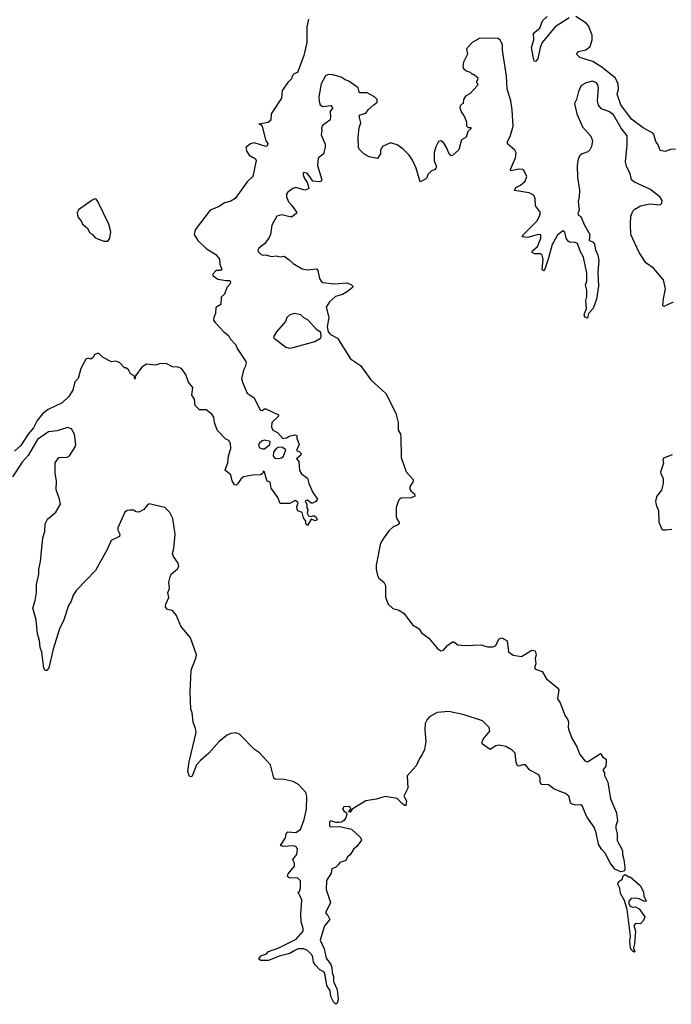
# Model space of a CAD drawing. Extents: x 2494159 to 2685562, y 773219 to 915170.
# Tile 155 of 201: x 2596506 to 2601532, y 895300 to 902890. Entities that reach past the tile are written whole.
import ezdxf

# ---------------------------------------------------------------- set-up
doc = ezdxf.new("R2010")
doc.units = 0

msp = doc.modelspace()

# ---------------------------------------------------------------- linework, layer by layer
at = {"layer": '0CON10XD'}
for points in [[(2598732.5, 902895), (2598721.4, 902835), (2598720.5, 902715), (2598697.1, 902615), (2598653.3, 902495), (2598645, 902483.3), (2598621.7, 902471.7), (2598610.5, 902459.5), (2598603.3, 902435), (2598573.3, 902405), (2598531.2, 902345), (2598525.8, 902285), (2598446.2, 902165), (2598443.3, 902115), (2598421.7, 902098.3), (2598350, 902085), (2598368.3, 902078.3), (2598377, 902067), (2598403.3, 901955), (2598418.8, 901935), (2598415, 901917.5), (2598405, 901913.8), (2598315, 901942), (2598285, 901933.8), (2598250, 901905), (2598258, 901875), (2598275, 901846.7), (2598325, 901816.7), (2598330, 901805), (2598305, 901681.2), (2598260.9, 901639.1), (2598168.6, 901511.4), (2598135, 901490.6), (2598085, 901479.5), (2598045, 901450.6), (2597975, 901421.9), (2597860.5, 901269.5), (2597851.9, 901235), (2597878.7, 901188.7), (2597945, 901126.7), (2598019.5, 901079.5), (2598046, 901045), (2598048.8, 901005), (2598063.8, 900965), (2598055, 900956.2), (2598025, 900957.5), (2598015, 900952.5), (2597992.5, 900925), (2597997.5, 900915), (2598035, 900890), (2598095, 900878.8), (2598125, 900880), (2598131.7, 900871.7), (2598128.8, 900855), (2598103.8, 900825), (2598086.2, 900775), (2598058.8, 900751.2), (2598056.1, 900693.9), (2598018.3, 900671.7), (2598016.7, 900625), (2598002.5, 900595), (2598002, 900575), (2598013.8, 900555), (2598080, 900485), (2598116.2, 900455), (2598129.5, 900429.5), (2598173, 900383), (2598183.3, 900355), (2598250, 900255), (2598253.3, 900245), (2598246.2, 900215), (2598231.2, 900188.8), (2598216.2, 900125), (2598223.8, 900095), (2598261.7, 900011.7), (2598314, 899975), (2598359.7, 899879.7), (2598375, 899876.2), (2598395, 899891.2), (2598405, 899891.2), (2598502.5, 899845), (2598503.3, 899835), (2598451.2, 899785), (2598449.3, 899749.3), (2598457.5, 899725), (2598495, 899707.5), (2598535, 899662.5), (2598564.1, 899665.9), (2598585, 899678.8), (2598625, 899690), (2598642.5, 899685), (2598643.6, 899663.6), (2598662.5, 899615), (2598640, 899570), (2598665, 899560), (2598677.5, 899545), (2598675, 899532.5), (2598640, 899505), (2598658.8, 899485), (2598663.8, 899415), (2598680.5, 899390.5), (2598726.1, 899356.1), (2598736.2, 899315), (2598766.2, 899246.2), (2598802.5, 899195), (2598790, 899175), (2598765, 899162.5), (2598753, 899163), (2598727, 899187), (2598708.3, 899181.7), (2598721.7, 899151.7), (2598720, 899125), (2598727.5, 899115), (2598723.3, 899085), (2598732.5, 899065), (2598755, 899060), (2598775, 899067.5), (2598792.5, 899055), (2598800, 899035), (2598785, 899027.5), (2598755, 899040), (2598725, 898990), (2598712.5, 899005), (2598712.5, 899025), (2598695, 899050), (2598685, 899090), (2598654.2, 899104.2), (2598646.7, 899115), (2598642.5, 899135), (2598652.5, 899165), (2598635, 899180), (2598625, 899180), (2598588.3, 899161.7), (2598515, 899160), (2598496.1, 899206.1), (2598445, 899280), (2598437.5, 899325), (2598415, 899332.5), (2598405.8, 899355), (2598395, 899402.5), (2598385, 899410), (2598381.2, 899395), (2598365, 899380.8), (2598305, 899379.4), (2598233.3, 899365), (2598210.6, 899349.4), (2598185, 899311.2), (2598175, 899302.5), (2598163.9, 899303.9), (2598145.8, 899335), (2598135, 899382.5), (2598095, 899412.5), (2598091.2, 899421.2), (2598112.2, 899475), (2598117.3, 899527.3), (2598133.3, 899585), (2598132.5, 899622.5), (2598120, 899645), (2598095, 899656.2), (2598028, 899725), (2598008.6, 899785), (2598004, 899825), (2597988.3, 899848.3), (2597945, 899882.5), (2597893, 899883), (2597858.8, 899915), (2597853.8, 899965), (2597833.8, 899995), (2597841.2, 900055), (2597808.8, 900095), (2597786.2, 900155), (2597755, 900201.2), (2597725, 900212), (2597685, 900213.8), (2597635, 900240), (2597585, 900236.7), (2597553.6, 900226.4), (2597485, 900234.2), (2597448.5, 900211.5), (2597400, 900145), (2597395, 900120), (2597390, 900145), (2597360.7, 900160.7), (2597345, 900190), (2597325, 900207.5), (2597315, 900207.5), (2597277, 900247), (2597245, 900257.5), (2597215, 900253.3), (2597150, 900285), (2597115, 900320), (2597081.7, 900308.3), (2597072.5, 900285), (2597055.9, 900274.1), (2597035, 900280), (2597016.1, 900273.9), (2596978.3, 900201.7), (2596957.5, 900125), (2596930.9, 900099.1), (2596916.4, 900035), (2596884.4, 899985), (2596833.4, 899936.6), (2596725, 899884.6), (2596683.8, 899855), (2596640.2, 899799.8), (2596613.2, 899745), (2596570.4, 899695), (2596515, 899606.9), (2596465.7, 899565)], [(2600744.8, 902905.2), (2600635, 902835.5), (2600536.7, 902715), (2600520, 902675), (2600502.5, 902587.5), (2600485, 902567.5), (2600475, 902570), (2600471.4, 902581.4), (2600453.3, 902675), (2600472, 902735), (2600470, 902785), (2600516.7, 902825), (2600537.9, 902882.1), (2600575, 902914.3)], [(2601565, 901892.9), (2601525, 901888.6), (2601485, 901874), (2601445, 901882.5), (2601430, 901925), (2601411.4, 901951.4), (2601398.1, 902005), (2601390, 902015), (2601315, 902055.5), (2601225, 902123.5), (2601142.1, 902235), (2601113.3, 902315), (2601124.2, 902355), (2601122.7, 902392.7), (2601100.3, 902440.3), (2600997.1, 902525), (2600927.2, 902567.2), (2600867.5, 902585), (2600825, 902599.2), (2600800.8, 902625), (2600815, 902644.2), (2600871.2, 902658.8), (2600905, 902684.3), (2600922.3, 902735), (2600920.9, 902770.9), (2600892.2, 902842.2), (2600875, 902864), (2600795, 902914.4)], [(2601545, 900711.4), (2601475, 900678), (2601465.8, 900685.8), (2601470.9, 900739.1), (2601486.2, 900815), (2601472.5, 900885), (2601395, 900974.5), (2601335, 901015.8), (2601285, 901096), (2601220, 901235), (2601216.2, 901315), (2601220, 901375), (2601234, 901415), (2601249.5, 901430.5), (2601295, 901454), (2601365, 901470), (2601445, 901463.1), (2601459.2, 901475), (2601460.6, 901495), (2601442.9, 901525), (2601365, 901583.2), (2601246.8, 901636.8), (2601225.5, 901655), (2601215.3, 901705), (2601187.2, 901757.2), (2601178.1, 901795), (2601191.8, 901925), (2601190, 901995), (2601145, 902053.5), (2601085, 902157.3), (2601055, 902180.8), (2600994.1, 902204.1), (2600970, 902230), (2600962.1, 902265), (2600969.4, 902365), (2600965, 902387.5), (2600954.1, 902404.1), (2600925, 902416.1), (2600875, 902404.5), (2600837.6, 902382.4), (2600815, 902337.5), (2600801.4, 902275), (2600786.2, 902245), (2600803.1, 902165), (2600846.9, 902065), (2600911.1, 901991.1), (2600923.5, 901955), (2600917.3, 901912.7), (2600903.8, 901886.2), (2600888.2, 901871.8), (2600843.8, 901856.2), (2600825, 901841.2), (2600813.5, 901816.5), (2600806, 901765), (2600807.1, 901675), (2600822.5, 901575), (2600822, 901525), (2600812.5, 901487.5), (2600821.4, 901425), (2600810, 901395), (2600815, 901382), (2600835, 901372.5), (2600863.2, 901306.8), (2600903.8, 901235), (2600898.1, 901188.1), (2600927.2, 901177.2), (2600940.5, 901160.5), (2600946.7, 901115), (2600964, 901074), (2600971.5, 901035), (2600965.3, 900945), (2600970, 900835), (2600955.5, 900735), (2600929.2, 900665), (2600892.5, 900625), (2600885, 900590), (2600865, 900597.5), (2600860, 900615), (2600878, 900665), (2600873.1, 900725), (2600880, 900755), (2600879.5, 900805), (2600870.4, 900845), (2600879.1, 900875), (2600880.3, 900935), (2600855, 901060), (2600831.2, 901101.2), (2600809.4, 901165), (2600786.2, 901176.2), (2600755, 901171.9), (2600739.6, 901179.6), (2600720.8, 901205), (2600710, 901255), (2600695, 901263.3), (2600655, 901228.8), (2600612.2, 901157.8), (2600582.2, 901045), (2600555, 900966.7), (2600545, 900953.8), (2600534.4, 900965), (2600544.6, 901045), (2600536.4, 901075), (2600524.1, 901084.1), (2600475.5, 901085.5), (2600458, 901095), (2600462.2, 901107.8), (2600498.8, 901141.2), (2600526.5, 901205), (2600525, 901232.5), (2600505, 901234.2), (2600425, 901211.5), (2600381.2, 901215), (2600392.2, 901235), (2600495, 901337.5), (2600515.7, 901375), (2600523.6, 901403.6), (2600484.2, 901454.2), (2600482.5, 901515), (2600468.3, 901538.3), (2600435, 901555.4), (2600322.2, 901572.2), (2600333.7, 901596.3), (2600368.6, 901615), (2600405.7, 901645), (2600418.3, 901681.7), (2600398, 901725), (2600385, 901736), (2600355, 901738.6), (2600295, 901724), (2600292.2, 901735), (2600305.5, 901765), (2600330.5, 901825), (2600334.2, 901865), (2600324, 901885), (2600270.6, 901930.6), (2600266, 901945), (2600289.7, 901990.3), (2600311.3, 902068.7), (2600305.5, 902195.5), (2600293.5, 902265), (2600266.2, 902356.2), (2600261.1, 902455), (2600230.6, 902655), (2600230.6, 902695), (2600215, 902729.2), (2600195, 902744.2), (2600175, 902748.6), (2600115, 902744.4), (2600055, 902748.9), (2599996.2, 902715), (2599953.3, 902665), (2599960, 902625), (2599928.3, 902561.7), (2599923, 902533), (2599930, 902515), (2599950, 902495), (2599980, 902485), (2599995, 902470), (2600005, 902470), (2600040, 902445), (2600037, 902423), (2600030, 902415), (2600030, 902405), (2600040, 902395), (2600035, 902380), (2599980, 902320), (2599945, 902300), (2599930, 902275), (2599927, 902243), (2599915, 902240), (2599903, 902227), (2599900.7, 902210.7), (2599912.5, 902175), (2599930.7, 902150.7), (2599951.7, 902101.7), (2599952.5, 902072.5), (2599965, 902060), (2599985, 902060), (2599985, 902050), (2599961.7, 902028.3), (2599950, 901985), (2599912.5, 901965), (2599893.6, 901886.4), (2599845, 901842.5), (2599835, 901840), (2599815, 901860), (2599800.7, 901900.7), (2599775, 901942.5), (2599755, 901957.5), (2599735, 901950), (2599715, 901910), (2599702.7, 901867.3), (2599702.3, 901802.3), (2599720, 901755), (2599716.7, 901745), (2599705, 901732.5), (2599682.5, 901725), (2599655, 901697.5), (2599645, 901670), (2599635, 901660), (2599595, 901640), (2599564, 901745), (2599535, 901807.5), (2599510, 901845), (2599463, 901893), (2599417.5, 901925), (2599365, 901940), (2599305, 901912.5), (2599290, 901885), (2599287.5, 901855), (2599265, 901820), (2599202.3, 901832.3), (2599160, 901855), (2599125, 901892.5), (2599118.8, 901905), (2599116.7, 901985), (2599123.6, 902056.4), (2599137.5, 902095), (2599123.6, 902146.4), (2599133, 902157), (2599175, 902170), (2599193.6, 902196.4), (2599237.5, 902235)], [(2599237.5, 902235), (2599262.5, 902255), (2599262.5, 902275), (2599242.5, 902295), (2599185, 902326.7), (2599130, 902325), (2599123, 902333), (2599117.5, 902365), (2599045, 902416.2), (2599015, 902426.2), (2598985, 902446.7), (2598920, 902465), (2598885, 902468.8), (2598865, 902457.5), (2598831.4, 902395), (2598814.3, 902295), (2598815, 902260), (2598823.3, 902235), (2598845, 902220), (2598905, 902227.5), (2598917, 902217), (2598917.5, 902205), (2598900, 902185), (2598902.5, 902135), (2598897.5, 902115), (2598842.5, 902075), (2598833.3, 902055), (2598837.5, 902035), (2598831.7, 902001.7), (2598861.2, 901931.2), (2598861.7, 901908.3), (2598850, 901855), (2598808, 901822), (2598802.9, 901765), (2598837.5, 901655), (2598830, 901645), (2598815, 901640), (2598766.4, 901646.4), (2598725, 901703.3), (2598698.3, 901711.7), (2598692.5, 901707.5), (2598693.3, 901695), (2598703.8, 901665), (2598724.1, 901634.1), (2598736.2, 901595), (2598733.6, 901586.4), (2598705, 901576.2), (2598635, 901595.7), (2598611.7, 901588.3), (2598571.2, 901558.8), (2598563.8, 901545), (2598563.3, 901525), (2598578, 901485), (2598605, 901458.8), (2598642.5, 901405), (2598637.5, 901395), (2598602.5, 901367.5), (2598525, 901385.7), (2598488.8, 901375), (2598450, 901305), (2598440, 901235), (2598428.8, 901205), (2598395, 901163.3), (2598347.5, 901125), (2598342.5, 901105), (2598369.3, 901079.3), (2598384.1, 901074.1), (2598405, 901076.2), (2598445.9, 901064.1), (2598485, 901070), (2598515, 901063.3), (2598546.4, 901066.4), (2598585, 901040), (2598615, 901010), (2598685, 900968.8), (2598725, 900962), (2598795, 900970), (2598805.7, 900955.7), (2598818.8, 900895), (2598830, 900875), (2598845, 900864), (2598935, 900854.6), (2599031.2, 900861.2), (2599065, 900845.8), (2599076.2, 900835), (2599073.3, 900825), (2599035, 900794.4), (2598995, 900772.5), (2598942, 900755), (2598896.2, 900715), (2598868.8, 900675), (2598891.2, 900595), (2598876.4, 900523.6), (2598883.9, 900483.9), (2598904.2, 900464.2), (2598956, 900435), (2599058.6, 900275), (2599133.3, 900225), (2599214.1, 900114.1), (2599329.1, 900009.1), (2599406.9, 899856.9), (2599424.5, 899784.5), (2599424.3, 899725), (2599442, 899695), (2599445.7, 899675.7), (2599447.5, 899515), (2599488, 899405), (2599540, 899345), (2599539.2, 899325), (2599520.9, 899299.1), (2599513.6, 899275), (2599525, 899255.7), (2599552, 899235), (2599552.7, 899217.3), (2599526.1, 899203.9), (2599449.1, 899200.9), (2599435.5, 899194.5), (2599423.9, 899176.1), (2599409.4, 899130.6), (2599409.7, 899059.7), (2599413.5, 899043.5), (2599433.8, 899015), (2599433.3, 899005), (2599423.3, 898995), (2599385, 898978.9), (2599355, 898951.5), (2599313.2, 898896.8), (2599290, 898855), (2599254.6, 898685), (2599254.6, 898654.6), (2599265.4, 898605.4), (2599277.1, 898585), (2599313.8, 898555), (2599327.3, 898527.3), (2599327.4, 898437.4), (2599347.1, 898385), (2599385, 898352), (2599425, 898341.2), (2599468.8, 898315), (2599535.9, 898225.9), (2599587.5, 898195), (2599605, 898163.8), (2599661.7, 898121.7), (2599726.2, 898045), (2599755, 898026), (2599775, 898030), (2599805, 898066.2), (2599845, 898093.3), (2599855, 898093.3), (2599885, 898071.2), (2599935.8, 898065.8), (2600065, 898070), (2600115, 898056), (2600154, 898056), (2600176.4, 898063.6), (2600205, 898117.5), (2600225, 898124), (2600265, 898102.5), (2600276.4, 898016.4), (2600311.2, 897991.2), (2600375, 897981.2), (2600455, 898031.2), (2600482.5, 898025), (2600490, 897995), (2600481.2, 897965), (2600486.7, 897925), (2600476.7, 897895), (2600485, 897882.5), (2600536.7, 897865), (2600568.3, 897808.3), (2600651.7, 897741.7), (2600663.3, 897725), (2600653.3, 897655), (2600673.6, 897623.6), (2600713.3, 897525), (2600733.6, 897493.6), (2600740, 897475), (2600736.2, 897435), (2600743.8, 897405), (2600766.1, 897346.1), (2600803.3, 897285), (2600826.2, 897225), (2600865, 897176.7), (2600885, 897170), (2600985, 897233.3), (2601004.4, 897204.4), (2601028.8, 897188.8), (2601028.8, 897175), (2601025.8, 897135), (2601003.8, 897105), (2601016.7, 897085), (2601017.5, 897065), (2601042.3, 897012.3), (2601062, 896885), (2601110, 896775), (2601117.1, 896715), (2601104, 896675), (2601103.8, 896655), (2601113.8, 896615), (2601113.2, 896563.2), (2601154, 896485), (2601154.2, 896454.2), (2601166.2, 896415), (2601174.2, 896355), (2601172, 896335), (2601164.3, 896325.7), (2601141.4, 896321.4), (2601095, 896342.5), (2601060.3, 896390.3), (2601021.2, 896465), (2600992, 896495), (2600970, 896535), (2600952.7, 896622.7), (2600935.8, 896665), (2600880.8, 896745), (2600845, 896830), (2600835, 896837.1), (2600795, 896835.6), (2600762.5, 896845), (2600753.8, 896855), (2600742, 896905), (2600715, 896925.7), (2600675, 896939.2), (2600625, 896960), (2600585, 896991.9), (2600533.8, 896995), (2600520.6, 897010.6), (2600520.5, 897045), (2600508.9, 897068.9), (2600440.8, 897105), (2600406.2, 897145), (2600385, 897146.7), (2600355.9, 897135.9), (2600345, 897138), (2600335.4, 897165.4), (2600327.1, 897235), (2600305, 897260), (2600255, 897286.5), (2600205, 897297.1), (2600178.3, 897291.7), (2600133.9, 897263.9), (2600076.2, 897305), (2600069.2, 897315), (2600079.4, 897345), (2600132.5, 897405), (2600127.1, 897435), (2600074.6, 897484.6), (2599935, 897531.3), (2599815, 897557.5), (2599725, 897548.7), (2599667.1, 897515), (2599647.5, 897495), (2599632.9, 897465), (2599630, 897415), (2599637.5, 897325), (2599628.8, 897265), (2599610, 897225), (2599590, 897195), (2599565, 897137.5), (2599495, 897060), (2599500, 896965), (2599470, 896905), (2599488.3, 896868.3), (2599485, 896832.5), (2599475, 896832.5), (2599455, 896846.7), (2599417.7, 896887.7), (2599325, 896902.5), (2599255, 896880.6), (2599175, 896868), (2599070, 896805), (2599055, 896780), (2599042.5, 896785), (2599060, 896805), (2599057.5, 896815), (2599043.8, 896823.8), (2599005, 896821.4), (2598996.9, 896805), (2599005, 896791.4), (2599026.4, 896776.4), (2599030, 896765), (2599022, 896738), (2599003.8, 896715), (2598986.9, 896703.1), (2598969.7, 896700.3), (2598945, 896700.8), (2598905, 896713.8), (2598896.2, 896705), (2598894.4, 896674.4), (2598905, 896668.8), (2598975, 896670), (2599065, 896650.8), (2599133.8, 896585), (2599141.2, 896565), (2599105, 896516.7), (2599082.5, 896497.5), (2599055, 896453.3), (2599034.2, 896435.8), (2599022, 896408), (2598975, 896392.5), (2598961.2, 896375), (2598944.1, 896355.9), (2598913.3, 896345), (2598909.5, 896310.5), (2598872.9, 896255), (2598869.5, 896185), (2598904, 896085), (2598864.2, 896005), (2598883.6, 895983.6), (2598897.5, 895955), (2598857.5, 895905), (2598823.3, 895795), (2598855, 895727.5), (2598870.6, 895655), (2598906, 895606), (2598913.5, 895585), (2598916.5, 895545), (2598926.9, 895515), (2598927, 895477), (2598953.8, 895415), (2598962.5, 895335), (2598955, 895310), (2598945, 895300), (2598925, 895320), (2598905, 895360), (2598900, 895405), (2598875.8, 895445), (2598860.6, 895540.6), (2598851.4, 895551.4), (2598822, 895565), (2598784.4, 895605), (2598772.5, 895625), (2598767.5, 895665), (2598757.8, 895685), (2598725, 895715.5), (2598697.4, 895727.4), (2598655, 895727.9), (2598628.6, 895715), (2598588.3, 895691.7), (2598507.9, 895672.1), (2598425, 895638.6), (2598365, 895637.5), (2598353.3, 895645), (2598353.3, 895655), (2598370.8, 895675), (2598409.7, 895690.3), (2598425, 895705.8), (2598503.4, 895736.6), (2598638.5, 895801.5), (2598691.1, 895865), (2598692.7, 895885), (2598678, 895935), (2598673.8, 895995), (2598682.1, 896105), (2598652.5, 896165), (2598665, 896170), (2598672.2, 896197.8), (2598672.6, 896252.6), (2598651.1, 896271.1), (2598584.4, 896274.4), (2598572.5, 896285), (2598576, 896305), (2598625.7, 896365), (2598626, 896385), (2598613.8, 896415), (2598644.3, 896455), (2598648.6, 896495), (2598638, 896515), (2598621.5, 896521.5), (2598535, 896517.5), (2598516.7, 896525), (2598555.9, 896584.1), (2598562.3, 896612.3), (2598565.7, 896624.3), (2598575, 896630), (2598635, 896624.2), (2598672.9, 896647.1), (2598699.4, 896725), (2598717.3, 896805), (2598721.3, 896901.3), (2598713.4, 896933.4), (2598657.5, 896995), (2598615, 897017.8), (2598546.4, 897033.6), (2598476.4, 897036.4), (2598465, 897042.5), (2598441.2, 897145), (2598355, 897238.6), (2598316, 897265), (2598202.2, 897382.2), (2598172.7, 897392.7), (2598133.5, 897386.5), (2598105, 897374.5), (2598043.8, 897326.2), (2597965, 897236.2), (2597899.3, 897180.7), (2597870.8, 897145), (2597835, 897057.5), (2597825, 897052.5), (2597815, 897056.7), (2597803.3, 897095), (2597812, 897168), (2597866.2, 897395), (2597862.5, 897425), (2597843.8, 897475), (2597836.1, 897546.1), (2597826.7, 897575), (2597821.2, 897705), (2597828.8, 897875), (2597866.2, 897975), (2597868.6, 897995), (2597824.4, 898125), (2597750, 898215), (2597715, 898297.5), (2597685.8, 898335.8), (2597645, 898342.5), (2597630, 898365), (2597632, 898385), (2597656.7, 898435), (2597647.5, 898475), (2597662.5, 898505), (2597656.7, 898555), (2597665.8, 898595), (2597674.2, 898615.8), (2597724.2, 898655.8), (2597733.8, 898675), (2597729.5, 898699.5), (2597691.7, 898751.7), (2597683.3, 898775), (2597696.1, 898813.9), (2597705.8, 898925), (2597686.2, 899043.8), (2597665, 899092), (2597625, 899128.6), (2597505, 899156.9), (2597495, 899153.8), (2597463.3, 899115), (2597425, 899094), (2597405, 899096.7), (2597385, 899110), (2597355, 899110), (2597335, 899106.2), (2597316.2, 899093.8), (2597263.3, 898973.3), (2597262.5, 898955), (2597278.8, 898925), (2597276.7, 898905), (2597212.5, 898875), (2597180, 898805), (2597090, 898645), (2596945, 898493.3), (2596918.8, 898455), (2596903.6, 898406.4), (2596883.3, 898375), (2596846.7, 898265), (2596813.3, 898195), (2596765, 898037.5), (2596731.1, 897895), (2596716.4, 897873.6), (2596703.5, 897873.5), (2596691.8, 897891.8), (2596677.5, 898015), (2596665, 898050), (2596660, 898105), (2596644, 898155), (2596633.3, 898265), (2596606.2, 898355), (2596626.1, 898413.9), (2596636.2, 898475), (2596636.7, 898535), (2596653.3, 898615), (2596653.3, 898655), (2596666.1, 898713.9), (2596683.8, 898895), (2596700, 898945), (2596703.3, 899005), (2596720.5, 899039.5), (2596785, 899093.3), (2596821.2, 899155), (2596813.9, 899193.9), (2596786.7, 899265), (2596788.8, 899335), (2596780, 899395), (2596780, 899475), (2596807.5, 899515), (2596871.4, 899518.6), (2596891.2, 899528.8), (2596935, 899596.7), (2596940, 899615), (2596928.5, 899695), (2596905, 899736), (2596875, 899745.8), (2596795, 899720)], [(2597185, 901183.8), (2597201.2, 901205), (2597210, 901255), (2597194.2, 901315), (2597108.3, 901488.3), (2597095.9, 901505.9), (2597085, 901508), (2597065, 901500), (2596958.8, 901425), (2596948.8, 901405), (2596955, 901370), (2596983.3, 901335), (2596990, 901315), (2597025.7, 901285.7), (2597047, 901247), (2597065, 901237.5), (2597088.3, 901208.3), (2597155, 901183.8), (2597185, 901183.8)], [(2598585, 900358.5), (2598615, 900363.9), (2598781.4, 900408.6), (2598825.8, 900434.2), (2598831.2, 900445), (2598828.3, 900478.3), (2598795, 900501.2), (2598731.2, 900575), (2598695, 900594), (2598674.2, 900614.2), (2598625, 900626.2), (2598590, 900615), (2598567.5, 900595), (2598555, 900562.5), (2598486.7, 900485), (2598464.2, 900445), (2598468.8, 900435), (2598558.8, 900365), (2598585, 900358.5)], [(2596795, 899720), (2596727, 899713), (2596644.5, 899655), (2596570.4, 899529.6), (2596525, 899480), (2596450.9, 899365)], [(2598375, 899581.5), (2598395, 899582.5), (2598434, 899615), (2598437.5, 899637.5), (2598395, 899650), (2598375, 899644), (2598354.5, 899625.5), (2598348.6, 899615), (2598352.8, 899592.8), (2598375, 899581.5)], [(2598505, 899506.7), (2598525, 899513.8), (2598540, 899525), (2598557.5, 899575), (2598531.7, 899591.7), (2598505, 899593.8), (2598485, 899583.8), (2598462.7, 899557.3), (2598460, 899525), (2598475, 899511.2), (2598505, 899506.7)], [(2601535, 898961.1), (2601490, 898955), (2601462.5, 898955), (2601438, 899015), (2601436, 899105), (2601419.5, 899139.5), (2601413.3, 899175), (2601420, 899215), (2601457.9, 899262.1), (2601472.5, 899315), (2601472.3, 899352.3), (2601455, 899382.5), (2601450.8, 899405), (2601473.3, 899475), (2601470, 899495), (2601475, 899512.5), (2601542.1, 899537.9)], [(2601245, 895702.5), (2601225, 895717.5), (2601216.7, 895735), (2601212, 895785), (2601218, 895825), (2601191.7, 896031.7), (2601170.3, 896100.3), (2601140, 896155), (2601135.5, 896195.5), (2601118, 896225), (2601125, 896243.3), (2601152, 896265), (2601159.7, 896290.3), (2601175, 896300), (2601203, 896283), (2601215, 896282.5), (2601291.2, 896215), (2601316.4, 896166.4), (2601320, 896135), (2601336.7, 896095), (2601325, 896093.3), (2601285, 896113.8), (2601255, 896118.8), (2601222.5, 896115), (2601203.8, 896095), (2601204, 896074), (2601215, 896057.5), (2601235, 896050), (2601255, 896052.5), (2601282.5, 896035), (2601326.7, 895975), (2601318, 895945), (2601295, 895920), (2601255, 895922.5), (2601243.6, 895906.4), (2601256.7, 895865), (2601248.8, 895765), (2601240, 895735), (2601250, 895705), (2601245, 895702.5)]]:
    msp.add_lwpolyline(points, dxfattribs=at)

doc.saveas('drawing.dxf')
